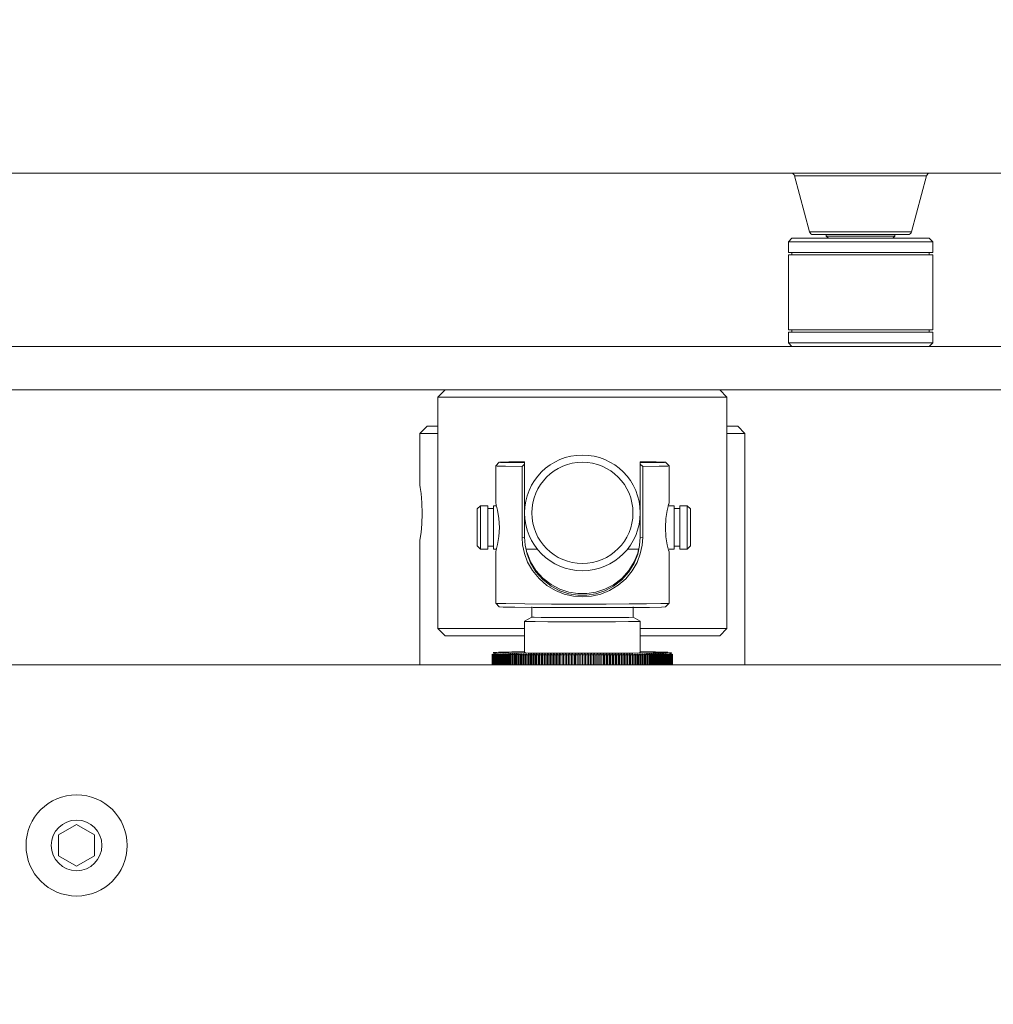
# Model space of a CAD drawing. Header units: millimetres. Extents: x 3925 to 5043, y -86 to 778.
# Tile 95 of 158: x 4664 to 4697, y 231 to 265. Entities that reach past the tile are written whole.
import ezdxf

# ---------------------------------------------------------------- set-up
doc = ezdxf.new("R2010")
doc.units = ezdxf.units.MM
doc.header["$LTSCALE"] = 46.255
doc.header["$PDMODE"] = 3
doc.header["$PDSIZE"] = 1
doc.layers.get('Defpoints').update_dxf_attribs({"linetype": 'CONTINUOUS'})
for name, color, linetype in [('140-154101-01_RIGGDXF_DIMENSION', 7, 'CONTINUOUS'), ('140-154101-0DXF_CONTINUOUS_LINE', 7, 'CONTINUOUS'), ('H30-BOTTOM-CDXF_CONTINUOUS_LINE', 7, 'CONTINUOUS'), ('H30_CEILING_DXF_CONTINUOUS_LINE', 7, 'CONTINUOUS'), ('SPACER-RIGGIDXF_CONTINUOUS_LINE', 7, 'CONTINUOUS')]:
    doc.layers.add(name, color=color, linetype=linetype)
doc.styles.add('SLDTEXTSTYLE0', font='arialbd.ttf', dxfattribs={"height": 5.5})
doc.dimstyles.new('SLDDIMSTYLE2', dxfattribs={"dimtxt": 5.650301, "dimasz": 4.572, "dimexe": 0, "dimexo": 0.0625, "dimgap": 1.412575, "dimtad": 0, "dimtih": 1, "dimtoh": 1, "dimlfac": 3.5, "dimrnd": 1e-09, "dimzin": 4, "dimdsep": 46, "dimtxsty": 'SLDTEXTSTYLE0', "dimsah": 1, "dimcen": 0.09, "dimadec": 0, "dimazin": 1, "dimtol": 1, "dimtp": 0.5, "dimtm": 0.5, "dimtfac": 1, "dimtdec": 1, "dimtofl": 0, "dimtmove": 0, "dimatfit": 3, "dimfxl": 1, "dimfrac": 2, "dimtolj": 1, "dimarcsym": 0})

# ---------------------------------------------------------------- blocks, each defined once
blk = doc.blocks.new('*D69')
at = {"layer": '140-154101-01_RIGGDXF_DIMENSION', "color": 0, "linetype": 'Continuous', "lineweight": -2}
for p, q in [((4758.217, 271.493), (4758.217, 194.516)), ((4731.842, 266.215), (4731.842, 194.516)), ((4731.842, 194.516), (4680.466, 194.516)), ((4754.217, 194.516), (4735.842, 194.516))]:
    blk.add_line(p, q, dxfattribs=at)
at = {"layer": '140-154101-01_RIGGDXF_DIMENSION', "color": 0, "linetype": 'Continuous'}
for points in [[(4735.842, 195.182), (4735.842, 193.849), (4731.842, 194.516)], [(4754.217, 195.182), (4754.217, 193.849), (4758.217, 194.516)]]:
    blk.add_solid(points, dxfattribs=at)
at = {"layer": 'Defpoints', "color": 0, "linetype": 'Continuous'}
for p in [(4758.217, 271.556), (4731.842, 266.277), (4758.217, 194.516)]:
    blk.add_point(p, dxfattribs=at)
at = {"layer": '140-154101-01_RIGGDXF_DIMENSION', "color": 0, "linetype": 'Continuous', "insert": (4704.154, 199.464), "char_height": 5.5, "attachment_point": 5, "style": 'SLDTEXTSTYLE0'}
blk.add_mtext('\\A1;105.50 [4.15]', dxfattribs=at)

msp = doc.modelspace()

# ---------------------------------------------------------------- linework, layer by layer
at = {"layer": '140-154101-0DXF_CONTINUOUS_LINE', "color": 7, "linetype": 'Continuous', "lineweight": 0}
for p, q in [((4655.7174, 253.6807), (4751.9674, 253.6807)), ((4655.7174, 252.1807), (4751.9674, 252.1807)), ((4678.4674, 252.1807), (4678.2174, 251.9307)), ((4687.9674, 252.1807), (4688.2174, 251.9307)), ((4688.2174, 251.9307), (4678.2174, 251.9307)), ((4678.2174, 251.9307), (4678.2174, 243.9307)), ((4688.2174, 251.9307), (4688.2174, 243.9307)), ((4677.8424, 250.9307), (4677.5924, 250.6807)), ((4678.2174, 250.6807), (4677.5924, 250.6807)), ((4677.5924, 248.8865), (4677.5924, 250.6807)), ((4678.2174, 250.9307), (4677.8424, 250.9307)), ((4688.5924, 250.9307), (4688.2174, 250.9307)), ((4688.8424, 250.6807), (4688.2174, 250.6807)), ((4688.8424, 250.6807), (4688.5924, 250.9307)), ((4688.8424, 250.6807), (4688.8424, 242.6807)), ((4680.3426, 249.68), (4680.2176, 249.555)), ((4680.3432, 249.68), (4680.3791, 249.684)), ((4680.3791, 249.684), (4680.6671, 249.6921)), ((4680.6671, 249.6921), (4681.2174, 249.699)), ((4681.2174, 249.6196), (4681.1327, 249.5347)), ((4681.2174, 249.699), (4681.2174, 247.0851)), ((4685.2174, 249.699), (4685.7678, 249.6921)), ((4685.2174, 247.0851), (4685.2174, 249.699)), ((4685.3022, 249.5347), (4685.2174, 249.6196)), ((4686.0917, 249.68), (4686.0558, 249.6755)), ((4686.0923, 249.68), (4686.2173, 249.555)), ((4680.2174, 249.5548), (4680.2176, 249.555)), ((4680.2174, 249.5548), (4680.2174, 248.2766)), ((4681.1327, 249.5347), (4680.5601, 249.5418)), ((4681.1327, 247.0848), (4681.1327, 249.5347)), ((4685.3022, 249.5347), (4685.8748, 249.5418)), ((4685.3022, 247.0848), (4685.3022, 249.5347)), ((4686.2174, 249.5548), (4686.2173, 249.555)), ((4686.2174, 249.5548), (4686.2174, 248.2766)), ((4680.2174, 248.2766), (4680.2355, 248.2112)), ((4680.2379, 248.209), (4680.2175, 248.2767)), ((4686.1969, 248.2023), (4686.2174, 248.2766)), ((4679.5784, 248.0674), (4679.6909, 248.1799)), ((4679.5784, 246.7934), (4679.5784, 248.0667)), ((4679.6909, 248.1799), (4679.9409, 248.1799)), ((4679.6909, 246.6799), (4679.6909, 248.1799)), ((4679.9409, 246.6806), (4679.9409, 248.1786)), ((4679.9409, 248.0799), (4680.1409, 248.0799)), ((4680.1409, 248.1799), (4680.2175, 248.1799)), ((4680.1409, 246.681), (4680.1409, 248.1791)), ((4680.2355, 248.2112), (4680.2822, 248.0217)), ((4680.2822, 248.0217), (4680.3288, 247.7404)), ((4686.1497, 248.0079), (4686.1969, 248.2023)), ((4686.2174, 248.1799), (4686.3909, 248.1799)), ((4686.3909, 246.6806), (4686.3909, 248.1786)), ((4686.3909, 248.0799), (4686.5909, 248.0799)), ((4686.5909, 248.1799), (4686.8409, 248.1799)), ((4686.5909, 246.681), (4686.5909, 248.1791)), ((4686.9534, 248.0674), (4686.8409, 248.1799)), ((4686.8409, 246.6799), (4686.8409, 248.1799)), ((4686.9534, 246.793), (4686.9534, 248.0663)), ((4680.3288, 247.7404), (4680.3479, 247.4212)), ((4680.3479, 247.4212), (4680.3297, 247.1116)), ((4677.5924, 242.6807), (4677.5924, 246.9747)), ((4680.3297, 247.1116), (4680.2851, 246.84)), ((4681.2174, 247.0851), (4681.1327, 247.0848)), ((4681.1327, 247.0848), (4681.1502, 246.8209)), ((4685.2174, 247.0851), (4685.3022, 247.0848)), ((4679.5784, 246.7924), (4679.6909, 246.6799)), ((4679.6909, 246.6799), (4679.9409, 246.6799)), ((4679.9409, 246.7799), (4680.1409, 246.7799)), ((4680.1409, 246.6799), (4680.2175, 246.6799)), ((4680.2174, 246.5831), (4680.2174, 244.805)), ((4680.2379, 246.6509), (4680.2175, 246.583)), ((4680.2851, 246.84), (4680.2379, 246.6509)), ((4681.2631, 246.6799), (4681.6568, 246.6799)), ((4684.778, 246.6799), (4685.1718, 246.6799)), ((4686.1994, 246.6423), (4686.1527, 246.8265)), ((4686.1969, 246.6572), (4686.2174, 246.5831)), ((4686.2174, 246.5831), (4686.1994, 246.6423)), ((4686.2174, 246.6799), (4686.3909, 246.6799)), ((4686.2174, 246.5831), (4686.2174, 244.805)), ((4686.3909, 246.7799), (4686.5909, 246.7799)), ((4686.5909, 246.6799), (4686.8409, 246.6799)), ((4686.9534, 246.7924), (4686.8409, 246.6799)), ((4680.2174, 244.805), (4680.2176, 244.8047)), ((4680.3426, 244.6797), (4680.2176, 244.8047)), ((4680.3426, 244.6797), (4680.479, 244.6718)), ((4680.5728, 244.7918), (4681.2305, 244.7841)), ((4681.4662, 244.68), (4681.4662, 244.3236)), ((4684.9687, 244.3236), (4684.9687, 244.68)), ((4685.9487, 244.6716), (4686.0923, 244.6797)), ((4686.0923, 244.6797), (4686.2173, 244.8047)), ((4686.2173, 244.8047), (4686.2174, 244.805)), ((4681.2174, 244.18), (4681.2177, 244.1803)), ((4681.2174, 244.18), (4681.2174, 243.105)), ((4681.4664, 244.3239), (4681.2177, 244.1803)), ((4681.4662, 244.3236), (4681.5482, 244.3187)), ((4684.821, 244.3171), (4684.9687, 244.3236)), ((4684.9684, 244.3239), (4685.2172, 244.1803)), ((4685.1116, 244.174), (4685.2174, 244.18)), ((4685.2174, 244.18), (4685.2172, 244.1803)), ((4685.2174, 244.18), (4685.2174, 243.105)), ((4681.2174, 243.9307), (4678.2174, 243.9307)), ((4678.4674, 243.6807), (4678.2174, 243.9307)), ((4685.2174, 243.9307), (4688.2174, 243.9307)), ((4687.9674, 243.6807), (4688.2174, 243.9307)), ((4678.4681, 243.6807), (4681.2174, 243.6807)), ((4685.2174, 243.6807), (4687.9668, 243.6807)), ((4680.7738, 243.1226), (4681.2174, 243.1265)), ((4685.2174, 243.1266), (4685.7467, 243.1215)), ((4680.0977, 243.0449), (4680.0977, 242.6807)), ((4680.1148, 243.0439), (4680.1148, 242.6807)), ((4680.1317, 243.1058), (4680.1312, 243.1053)), ((4680.1312, 243.1053), (4680.2582, 243.0969)), ((4680.1602, 243.0652), (4680.1357, 243.0429)), ((4680.1357, 243.0429), (4680.1357, 242.6807)), ((4680.1492, 243.0423), (4680.1492, 242.6807)), ((4680.1846, 243.0642), (4680.1603, 243.0419)), ((4680.1603, 243.0419), (4680.1603, 242.6807)), ((4680.1737, 243.0646), (4680.1847, 243.0642)), ((4680.176, 243.0413), (4680.176, 242.6807)), ((4680.2128, 243.0632), (4680.1887, 243.0409)), ((4680.1887, 243.0409), (4680.1887, 242.6807)), ((4680.2065, 243.0403), (4680.2306, 243.0626)), ((4680.2065, 243.0403), (4680.2065, 242.6807)), ((4680.2446, 243.0622), (4680.2208, 243.0399)), ((4680.2208, 243.0399), (4680.2208, 242.6807)), ((4680.2406, 243.0394), (4680.2644, 243.0617)), ((4680.2406, 243.0394), (4680.2406, 242.6807)), ((4680.28, 243.0613), (4680.2565, 243.0389)), ((4680.2565, 243.0389), (4680.2565, 242.6807)), ((4680.2582, 243.0969), (4680.6743, 243.0888)), ((4680.2784, 243.0384), (4680.3019, 243.0607)), ((4680.2784, 243.0384), (4680.2784, 242.6807)), ((4680.319, 243.0603), (4680.2958, 243.038)), ((4680.2958, 243.038), (4680.2958, 242.6807)), ((4680.3102, 243.1147), (4680.7738, 243.1226)), ((4680.3197, 243.0374), (4680.3197, 242.6807)), ((4680.3198, 243.0374), (4680.343, 243.0598)), ((4680.3616, 243.0594), (4680.3387, 243.037)), ((4680.3387, 243.037), (4680.3387, 242.6807)), ((4680.3646, 243.0365), (4680.3646, 242.6807)), ((4680.3647, 243.0365), (4680.3875, 243.0589)), ((4680.4076, 243.0585), (4680.3851, 243.0361)), ((4680.3851, 243.0361), (4680.3851, 242.6807)), ((4680.3875, 243.0589), (4680.3875, 242.6807)), ((4680.413, 243.0356), (4680.4355, 243.0579)), ((4680.413, 243.0356), (4680.413, 242.6807)), ((4680.457, 243.0576), (4680.4349, 243.0352)), ((4680.4349, 243.0352), (4680.4349, 242.6807)), ((4680.4355, 243.0579), (4680.4571, 243.0576)), ((4680.4355, 243.0579), (4680.4355, 242.6807)), ((4680.4648, 243.0347), (4680.4869, 243.057)), ((4680.4648, 243.0347), (4680.4648, 242.6807)), ((4680.4868, 243.057), (4680.5099, 243.0567)), ((4680.4869, 243.057), (4680.4869, 242.6807)), ((4680.5098, 243.0567), (4680.4882, 243.0343)), ((4680.4882, 243.0343), (4680.4882, 242.6807)), ((4680.5199, 243.0338), (4680.5416, 243.0562)), ((4680.5199, 243.0338), (4680.5199, 242.6807)), ((4680.5415, 243.0562), (4680.566, 243.0558)), ((4680.5416, 243.0562), (4680.5416, 242.6807)), ((4680.5659, 243.0558), (4680.5447, 243.0334)), ((4680.5447, 243.0334), (4680.5447, 242.6807)), ((4680.5783, 243.0329), (4680.5995, 243.0553)), ((4680.5783, 243.0329), (4680.5783, 242.6807)), ((4680.5995, 243.0553), (4680.6253, 243.0549)), ((4680.5995, 243.0553), (4680.5995, 242.6807)), ((4680.6252, 243.0549), (4680.6046, 243.0326)), ((4680.6046, 243.0326), (4680.6046, 242.6807)), ((4680.64, 243.0321), (4680.6607, 243.0545)), ((4680.64, 243.0321), (4680.64, 242.6807)), ((4680.6606, 243.0545), (4680.6878, 243.0541)), ((4680.6607, 243.0545), (4680.6607, 242.6807)), ((4680.6877, 243.0541), (4680.6676, 243.0317)), ((4680.6676, 243.0317), (4680.6676, 242.6807)), ((4680.6743, 243.0888), (4681.3394, 243.0823)), ((4680.7047, 243.0313), (4680.7047, 242.6807)), ((4680.7048, 243.0313), (4680.7249, 243.0537)), ((4680.7249, 243.0537), (4680.7534, 243.0533)), ((4680.7249, 243.0537), (4680.7249, 242.6807)), ((4680.7533, 243.0533), (4680.7337, 243.0309)), ((4680.7337, 243.0309), (4680.7337, 242.6807)), ((4680.7726, 243.0305), (4680.7922, 243.0529)), ((4680.7726, 243.0305), (4680.7726, 242.6807)), ((4680.7922, 243.0529), (4680.822, 243.0525)), ((4680.7922, 243.0529), (4680.7922, 242.6807)), ((4680.8219, 243.0525), (4680.8028, 243.0301)), ((4680.8028, 243.0301), (4680.8028, 242.6807)), ((4680.8434, 243.0297), (4680.8625, 243.0521)), ((4680.8434, 243.0297), (4680.8434, 242.6807)), ((4680.8625, 243.0521), (4680.8935, 243.0518)), ((4680.8625, 243.0521), (4680.8625, 242.6807)), ((4680.8934, 243.0518), (4680.8749, 243.0294)), ((4680.8749, 243.0294), (4680.8749, 242.6807)), ((4680.9171, 243.0289), (4680.9356, 243.0513)), ((4680.9171, 243.0289), (4680.9171, 242.6807)), ((4680.9356, 243.0513), (4680.9678, 243.051)), ((4680.9356, 243.0513), (4680.9356, 242.6807)), ((4680.9677, 243.051), (4680.9498, 243.0286)), ((4680.9498, 243.0286), (4680.9498, 242.6807)), ((4680.9936, 243.0282), (4681.0115, 243.0506)), ((4680.9936, 243.0282), (4680.9936, 242.6807)), ((4681.0115, 243.0506), (4681.0449, 243.0503)), ((4681.0115, 243.0506), (4681.0115, 242.6807)), ((4681.0448, 243.0503), (4681.0275, 243.0279)), ((4681.0275, 243.0279), (4681.0275, 242.6807)), ((4681.0728, 243.0275), (4681.0901, 243.0499)), ((4681.0728, 243.0275), (4681.0728, 242.6807)), ((4681.0901, 243.0499), (4681.1246, 243.0496)), ((4681.0901, 243.0499), (4681.0901, 242.6807)), ((4681.1245, 243.0496), (4681.1078, 243.0272)), ((4681.1078, 243.0272), (4681.1078, 242.6807)), ((4681.1547, 243.0268), (4681.1713, 243.0492)), ((4681.1547, 243.0268), (4681.1547, 242.6807)), ((4681.1713, 243.0492), (4681.2068, 243.0489)), ((4681.1713, 243.0492), (4681.1713, 242.6807)), ((4681.2067, 243.0489), (4681.1908, 243.0265)), ((4681.1908, 243.0265), (4681.1908, 242.6807)), ((4681.2478, 243.1018), (4681.2181, 243.105)), ((4681.239, 243.0261), (4681.255, 243.0486)), ((4681.239, 243.0261), (4681.239, 242.6807)), ((4681.255, 243.0486), (4681.2916, 243.0483)), ((4681.255, 243.0486), (4681.255, 242.6807)), ((4681.2915, 243.0483), (4681.2762, 243.0259)), ((4681.2762, 243.0259), (4681.2762, 242.6807)), ((4681.3258, 243.0255), (4681.3411, 243.0479)), ((4681.3258, 243.0255), (4681.3258, 242.6807)), ((4681.3394, 243.0823), (4682.1883, 243.078)), ((4681.341, 243.0479), (4681.3786, 243.0477)), ((4681.3411, 243.0479), (4681.3411, 242.6807)), ((4681.3785, 243.0477), (4681.3639, 243.0253)), ((4681.3639, 243.0253), (4681.3639, 242.6807)), ((4681.4148, 243.0249), (4681.4294, 243.0473)), ((4681.4149, 243.0249), (4681.4149, 242.6807)), ((4681.4294, 243.0473), (4681.4679, 243.0471)), ((4681.4294, 243.0473), (4681.4294, 242.6807)), ((4681.4678, 243.0471), (4681.454, 243.0247)), ((4681.454, 243.0247), (4681.454, 242.6807)), ((4681.5061, 243.0243), (4681.5199, 243.0468)), ((4681.5061, 243.0243), (4681.5061, 242.6807)), ((4681.5199, 243.0468), (4681.5594, 243.0465)), ((4681.5199, 243.0468), (4681.5199, 242.6807)), ((4681.5592, 243.0465), (4681.5461, 243.0241)), ((4681.5461, 243.0241), (4681.5461, 242.6807)), ((4681.5994, 243.0238), (4681.6126, 243.0462)), ((4681.5995, 243.0238), (4681.5995, 242.6807)), ((4681.6125, 243.0462), (4681.6528, 243.046)), ((4681.6126, 243.0462), (4681.6126, 242.6807)), ((4681.6527, 243.046), (4681.6403, 243.0236)), ((4681.6403, 243.0236), (4681.6403, 242.6807)), ((4681.6948, 243.0233), (4681.7071, 243.0457)), ((4681.6948, 243.0233), (4681.6948, 242.6807)), ((4681.7071, 243.0457), (4681.7482, 243.0455)), ((4681.7071, 243.0457), (4681.7071, 242.6807)), ((4681.7481, 243.0455), (4681.7365, 243.0231)), ((4681.7365, 243.0231), (4681.7365, 242.6807)), ((4681.7919, 243.0228), (4681.8035, 243.0453)), ((4681.7919, 243.0228), (4681.7919, 242.6807)), ((4681.8035, 243.0453), (4681.8453, 243.0451)), ((4681.8035, 243.0453), (4681.8035, 242.6807)), ((4681.8452, 243.0451), (4681.8344, 243.0226)), ((4681.8344, 243.0226), (4681.8344, 242.6807)), ((4681.8908, 243.0224), (4681.9016, 243.0448)), ((4681.8908, 243.0224), (4681.8908, 242.6807)), ((4681.9016, 243.0448), (4681.9441, 243.0446)), ((4681.9016, 243.0448), (4681.9016, 242.6807)), ((4681.944, 243.0446), (4681.934, 243.0222)), ((4681.934, 243.0222), (4681.934, 242.6807)), ((4681.9913, 243.022), (4682.0014, 243.0444)), ((4681.9914, 243.022), (4681.9914, 242.6807)), ((4682.0013, 243.0444), (4682.0445, 243.0442)), ((4682.0014, 243.0444), (4682.0014, 242.6807)), ((4682.0444, 243.0442), (4682.0352, 243.0218)), ((4682.0352, 243.0218), (4682.0352, 242.6807)), ((4682.0934, 243.0216), (4682.1026, 243.044)), ((4682.0934, 243.0216), (4682.0934, 242.6807)), ((4682.1025, 243.044), (4682.1463, 243.0439)), ((4682.1026, 243.044), (4682.1026, 242.6807)), ((4682.1462, 243.0439), (4682.1378, 243.0214)), ((4682.1378, 243.0214), (4682.1378, 242.6807)), ((4682.1883, 243.078), (4683.138, 243.0763)), ((4682.1967, 243.0212), (4682.2051, 243.0437)), ((4682.1968, 243.0212), (4682.1968, 242.6807)), ((4682.2051, 243.0437), (4682.2494, 243.0435)), ((4682.2051, 243.0437), (4682.2051, 242.6807)), ((4682.2493, 243.0435), (4682.2418, 243.0211)), ((4682.2418, 243.0211), (4682.2418, 242.6807)), ((4682.3014, 243.0209), (4682.3089, 243.0434)), ((4682.3014, 243.0209), (4682.3014, 242.6807)), ((4682.3089, 243.0434), (4682.3537, 243.0432)), ((4682.3089, 243.0434), (4682.3089, 242.6807)), ((4682.3536, 243.0432), (4682.3469, 243.0208)), ((4682.3469, 243.0208), (4682.3469, 242.6807)), ((4682.4071, 243.0206), (4682.4138, 243.0431)), ((4682.4071, 243.0206), (4682.4071, 242.6807)), ((4682.4138, 243.0431), (4682.459, 243.043)), ((4682.4138, 243.0431), (4682.4138, 242.6807)), ((4682.4589, 243.043), (4682.4531, 243.0205)), ((4682.4531, 243.0205), (4682.4531, 242.6807)), ((4682.5139, 243.0204), (4682.5197, 243.0429)), ((4682.5139, 243.0204), (4682.5139, 242.6807)), ((4682.5197, 243.0429), (4682.5653, 243.0428)), ((4682.5197, 243.0429), (4682.5197, 242.6807)), ((4682.5652, 243.0428), (4682.5602, 243.0203)), ((4682.5602, 243.0203), (4682.5602, 242.6807)), ((4682.6214, 243.0202), (4682.6264, 243.0426)), ((4682.6215, 243.0202), (4682.6215, 242.6807)), ((4682.6264, 243.0426), (4682.6724, 243.0426)), ((4682.6264, 243.0426), (4682.6264, 242.6807)), ((4682.6722, 243.0426), (4682.6681, 243.0201)), ((4682.6681, 243.0201), (4682.6681, 242.6807)), ((4682.7298, 243.02), (4682.7339, 243.0425)), ((4682.7298, 243.02), (4682.7298, 242.6807)), ((4682.7338, 243.0425), (4682.7801, 243.0424)), ((4682.7339, 243.0425), (4682.7339, 242.6807)), ((4682.78, 243.0424), (4682.7767, 243.0199)), ((4682.7767, 243.0199), (4682.7767, 242.6807)), ((4682.8387, 243.0199), (4682.8419, 243.0423)), ((4682.8387, 243.0199), (4682.8387, 242.6807)), ((4682.8419, 243.0423), (4682.8883, 243.0423)), ((4682.8419, 243.0423), (4682.8419, 242.6807)), ((4682.8882, 243.0423), (4682.8858, 243.0198)), ((4682.8858, 243.0198), (4682.8858, 242.6807)), ((4682.948, 243.0198), (4682.9504, 243.0422)), ((4682.9481, 243.0198), (4682.9481, 242.6807)), ((4682.9504, 243.0422), (4682.997, 243.0422)), ((4682.9504, 243.0422), (4682.9504, 242.6807)), ((4682.9969, 243.0422), (4682.9953, 243.0197)), ((4682.9953, 243.0197), (4682.9953, 242.6807)), ((4683.0577, 243.0197), (4683.0593, 243.0422)), ((4683.0578, 243.0197), (4683.0578, 242.6807)), ((4683.0592, 243.0422), (4683.1059, 243.0421)), ((4683.0593, 243.0422), (4683.0593, 242.6807)), ((4683.1058, 243.0421), (4683.1051, 243.0197)), ((4683.1051, 243.0197), (4683.1051, 242.6807)), ((4683.138, 243.0763), (4684.0955, 243.0775)), ((4683.1676, 243.0196), (4683.1683, 243.0421)), ((4683.1677, 243.0196), (4683.1677, 242.6807)), ((4683.1682, 243.0421), (4683.215, 243.0421)), ((4683.1683, 243.0421), (4683.1683, 242.6807)), ((4683.2149, 243.0421), (4683.2151, 243.0196)), ((4683.2149, 243.0421), (4683.2149, 242.6807)), ((4683.2151, 243.0196), (4683.2151, 242.6807)), ((4683.2773, 243.0421), (4683.324, 243.0421)), ((4683.2776, 243.0196), (4683.2773, 243.0421)), ((4683.2776, 243.0196), (4683.2776, 242.6807)), ((4683.3239, 243.0421), (4683.325, 243.0197)), ((4683.3239, 243.0421), (4683.3239, 242.6807)), ((4683.325, 243.0197), (4683.325, 242.6807)), ((4683.3863, 243.0422), (4683.433, 243.0422)), ((4683.3875, 243.0197), (4683.3864, 243.0422)), ((4683.3875, 243.0197), (4683.3875, 242.6807)), ((4683.4328, 243.0422), (4683.4348, 243.0197)), ((4683.4328, 243.0422), (4683.4328, 242.6807)), ((4683.4348, 243.0197), (4683.4348, 242.6807)), ((4683.4951, 243.0422), (4683.5416, 243.0423)), ((4683.4971, 243.0198), (4683.4952, 243.0422)), ((4683.4972, 243.0198), (4683.4972, 242.6807)), ((4683.5415, 243.0423), (4683.5415, 242.6807)), ((4683.5415, 243.0423), (4683.5444, 243.0198)), ((4683.5444, 243.0198), (4683.5444, 242.6807)), ((4683.6036, 243.0423), (4683.6499, 243.0424)), ((4683.6065, 243.0199), (4683.6036, 243.0423)), ((4683.6065, 243.0199), (4683.6065, 242.6807)), ((4683.6498, 243.0424), (4683.6535, 243.0199)), ((4683.6498, 243.0424), (4683.6498, 242.6807)), ((4683.6535, 243.0199), (4683.6535, 242.6807)), ((4683.7116, 243.0425), (4683.7577, 243.0426)), ((4683.7153, 243.02), (4683.7116, 243.0425)), ((4683.7154, 243.02), (4683.7154, 242.6807)), ((4683.7575, 243.0426), (4683.7621, 243.0201)), ((4683.7575, 243.0426), (4683.7575, 242.6807)), ((4683.7621, 243.0201), (4683.7621, 242.6807)), ((4683.8189, 243.0427), (4683.8648, 243.0427)), ((4683.8236, 243.0202), (4683.819, 243.0427)), ((4683.8236, 243.0202), (4683.8236, 242.6807)), ((4683.8646, 243.0427), (4683.8701, 243.0203)), ((4683.8646, 243.0427), (4683.8646, 242.6807)), ((4683.8701, 243.0203), (4683.8701, 242.6807)), ((4683.9256, 243.0429), (4683.9711, 243.043)), ((4683.9311, 243.0204), (4683.9256, 243.0429)), ((4683.9311, 243.0204), (4683.9311, 242.6807)), ((4683.9709, 243.043), (4683.9772, 243.0205)), ((4683.9709, 243.043), (4683.9709, 242.6807)), ((4683.9772, 243.0205), (4683.9772, 242.6807)), ((4684.0314, 243.0431), (4684.0764, 243.0432)), ((4684.0377, 243.0207), (4684.0314, 243.0431)), ((4684.0378, 243.0207), (4684.0378, 242.6807)), ((4684.0763, 243.0432), (4684.0835, 243.0208)), ((4684.0763, 243.0432), (4684.0763, 242.6807)), ((4684.0835, 243.0208), (4684.0835, 242.6807)), ((4684.0955, 243.0775), (4684.9669, 243.0814)), ((4684.1362, 243.0434), (4684.1808, 243.0435)), ((4684.1434, 243.0209), (4684.1362, 243.0434)), ((4684.1434, 243.0209), (4684.1434, 242.6807)), ((4684.1807, 243.0435), (4684.1886, 243.0211)), ((4684.1807, 243.0435), (4684.1807, 242.6807)), ((4684.1886, 243.0211), (4684.1886, 242.6807)), ((4684.2399, 243.0437), (4684.2839, 243.0439)), ((4684.2479, 243.0213), (4684.2399, 243.0437)), ((4684.248, 243.0213), (4684.248, 242.6807)), ((4684.2838, 243.0439), (4684.2926, 243.0214)), ((4684.2838, 243.0439), (4684.2838, 242.6807)), ((4684.2926, 243.0214), (4684.2926, 242.6807)), ((4684.3423, 243.0441), (4684.3858, 243.0442)), ((4684.3512, 243.0216), (4684.3424, 243.0441)), ((4684.3512, 243.0216), (4684.3512, 242.6807)), ((4684.3857, 243.0442), (4684.3953, 243.0218)), ((4684.3857, 243.0442), (4684.3857, 242.6807)), ((4684.3953, 243.0218), (4684.3953, 242.6807)), ((4684.4434, 243.0444), (4684.4862, 243.0446)), ((4684.453, 243.022), (4684.4434, 243.0444)), ((4684.4531, 243.022), (4684.4531, 242.6807)), ((4684.4861, 243.0446), (4684.4966, 243.0222)), ((4684.4861, 243.0446), (4684.4861, 242.6807)), ((4684.4966, 243.0222), (4684.4966, 242.6807)), ((4684.543, 243.0449), (4684.5851, 243.045)), ((4684.5534, 243.0224), (4684.543, 243.0449)), ((4684.5535, 243.0224), (4684.5535, 242.6807)), ((4684.585, 243.045), (4684.5962, 243.0226)), ((4684.585, 243.045), (4684.585, 242.6807)), ((4684.5962, 243.0226), (4684.5962, 242.6807)), ((4684.6409, 243.0453), (4684.6824, 243.0455)), ((4684.6522, 243.0229), (4684.6409, 243.0453)), ((4684.6522, 243.0229), (4684.6522, 242.6807)), ((4684.6823, 243.0455), (4684.6942, 243.0231)), ((4684.6823, 243.0455), (4684.6823, 242.6807)), ((4684.6942, 243.0231), (4684.6942, 242.6807)), ((4684.7371, 243.0458), (4684.7778, 243.046)), ((4684.7492, 243.0233), (4684.7372, 243.0458)), ((4684.7492, 243.0233), (4684.7492, 242.6807)), ((4684.7777, 243.046), (4684.7905, 243.0236)), ((4684.7777, 243.046), (4684.7777, 242.6807)), ((4684.7905, 243.0236), (4684.7905, 242.6807)), ((4684.8315, 243.0463), (4684.8713, 243.0465)), ((4684.8443, 243.0239), (4684.8315, 243.0463)), ((4684.8443, 243.0239), (4684.8443, 242.6807)), ((4684.8712, 243.0465), (4684.8847, 243.0241)), ((4684.8712, 243.0465), (4684.8712, 242.6807)), ((4684.8847, 243.0241), (4684.8847, 242.6807)), ((4684.9239, 243.0468), (4684.9629, 243.0471)), ((4684.9374, 243.0244), (4684.9239, 243.0468)), ((4684.9375, 243.0244), (4684.9375, 242.6807)), ((4684.9628, 243.0471), (4684.977, 243.0246)), ((4684.9628, 243.0471), (4684.9628, 242.6807)), ((4684.9669, 243.0814), (4685.6672, 243.0876)), ((4684.977, 243.0246), (4684.977, 242.6807)), ((4685.0142, 243.0474), (4685.0523, 243.0477)), ((4685.0285, 243.025), (4685.0143, 243.0474)), ((4685.0286, 243.025), (4685.0286, 242.6807)), ((4685.0522, 243.0477), (4685.0671, 243.0252)), ((4685.0522, 243.0477), (4685.0522, 242.6807)), ((4685.0671, 243.0252), (4685.0671, 242.6807)), ((4685.1024, 243.048), (4685.1394, 243.0483)), ((4685.1173, 243.0256), (4685.1024, 243.048)), ((4685.1174, 243.0256), (4685.1174, 242.6807)), ((4685.1393, 243.0483), (4685.155, 243.0258)), ((4685.1393, 243.0483), (4685.1393, 242.6807)), ((4685.155, 243.0258), (4685.155, 242.6807)), ((4685.2167, 243.105), (4685.1871, 243.1018)), ((4685.1882, 243.0486), (4685.2243, 243.0489)), ((4685.2039, 243.0262), (4685.1882, 243.0486)), ((4685.2039, 243.0262), (4685.2039, 242.6807)), ((4685.2242, 243.0489), (4685.2405, 243.0265)), ((4685.2242, 243.0489), (4685.2242, 242.6807)), ((4685.2405, 243.0265), (4685.2405, 242.6807)), ((4685.2716, 243.0493), (4685.3066, 243.0496)), ((4685.288, 243.0269), (4685.2717, 243.0493)), ((4685.2881, 243.0269), (4685.2881, 242.6807)), ((4685.3065, 243.0496), (4685.3235, 243.0272)), ((4685.3065, 243.0496), (4685.3065, 242.6807)), ((4685.3235, 243.0272), (4685.3235, 242.6807)), ((4685.3526, 243.05), (4685.3865, 243.0503)), ((4685.3696, 243.0275), (4685.3526, 243.05)), ((4685.3696, 243.0275), (4685.3696, 242.6807)), ((4685.3864, 243.0503), (4685.404, 243.0279)), ((4685.3864, 243.0503), (4685.3864, 242.6807)), ((4685.404, 243.0279), (4685.404, 242.6807)), ((4685.4309, 243.0507), (4685.4637, 243.051)), ((4685.4486, 243.0283), (4685.4309, 243.0507)), ((4685.4486, 243.0283), (4685.4486, 242.6807)), ((4685.4636, 243.051), (4685.4818, 243.0286)), ((4685.4636, 243.051), (4685.4636, 242.6807)), ((4685.4818, 243.0286), (4685.4818, 242.6807)), ((4685.5066, 243.0514), (4685.5381, 243.0517)), ((4685.5248, 243.029), (4685.5066, 243.0514)), ((4685.5249, 243.029), (4685.5249, 242.6807)), ((4685.538, 243.0517), (4685.5569, 243.0293)), ((4685.538, 243.0517), (4685.538, 242.6807)), ((4685.5569, 243.0293), (4685.5569, 242.6807)), ((4685.5794, 243.0522), (4685.6097, 243.0525)), ((4685.5982, 243.0298), (4685.5794, 243.0522)), ((4685.5983, 243.0298), (4685.5983, 242.6807)), ((4685.6097, 243.0525), (4685.6291, 243.0301)), ((4685.6097, 243.0525), (4685.6097, 242.6807)), ((4685.6291, 243.0301), (4685.6291, 242.6807)), ((4685.6494, 243.0529), (4685.6785, 243.0533)), ((4685.6688, 243.0305), (4685.6494, 243.0529)), ((4685.6672, 243.0876), (4686.1276, 243.0955)), ((4685.6688, 243.0305), (4685.6688, 242.6807)), ((4685.6784, 243.0533), (4685.6983, 243.0309)), ((4685.6784, 243.0533), (4685.6784, 242.6807)), ((4685.6983, 243.0309), (4685.6983, 242.6807)), ((4685.7164, 243.0537), (4685.7442, 243.0541)), ((4685.7363, 243.0313), (4685.7164, 243.0537)), ((4685.7364, 243.0313), (4685.7364, 242.6807)), ((4685.7441, 243.0541), (4685.7645, 243.0317)), ((4685.7441, 243.0541), (4685.7441, 242.6807)), ((4685.7467, 243.1215), (4686.1729, 243.1133)), ((4685.7645, 243.0317), (4685.7645, 242.6807)), ((4685.7803, 243.0546), (4685.8068, 243.0549)), ((4685.8008, 243.0322), (4685.7804, 243.0546)), ((4685.8009, 243.0322), (4685.8009, 242.6807)), ((4685.8067, 243.0549), (4685.8277, 243.0325)), ((4685.8067, 243.0549), (4685.8067, 242.6807)), ((4685.8277, 243.0325), (4685.8277, 242.6807)), ((4685.8412, 243.0554), (4685.8663, 243.0558)), ((4685.8622, 243.033), (4685.8412, 243.0554)), ((4685.8622, 243.033), (4685.8622, 242.6807)), ((4685.8662, 243.0558), (4685.8876, 243.0334)), ((4685.8662, 243.0558), (4685.8662, 242.6807)), ((4685.8876, 243.0334), (4685.8876, 242.6807)), ((4685.8988, 243.0563), (4685.9225, 243.0566)), ((4685.9203, 243.0339), (4685.8988, 243.0563)), ((4685.9203, 243.0339), (4685.9203, 242.6807)), ((4685.9225, 243.0566), (4685.9443, 243.0343)), ((4685.9225, 243.0566), (4685.9225, 242.6807)), ((4685.9443, 243.0343), (4685.9443, 242.6807)), ((4685.9532, 243.0571), (4685.9755, 243.0575)), ((4685.9751, 243.0348), (4685.9532, 243.0571)), ((4685.9751, 243.0348), (4685.9751, 242.6807)), ((4685.9754, 243.0575), (4685.9977, 243.0352)), ((4685.9754, 243.0575), (4685.9754, 242.6807)), ((4685.9977, 243.0352), (4685.9977, 242.6807)), ((4686.0042, 243.058), (4686.0251, 243.0584)), ((4686.0266, 243.0357), (4686.0043, 243.058)), ((4686.025, 243.0584), (4686.0477, 243.0361)), ((4686.025, 243.0584), (4686.025, 242.6807)), ((4686.0266, 243.0357), (4686.0266, 242.6807)), ((4686.0477, 243.0361), (4686.0477, 242.6807)), ((4686.0746, 243.0366), (4686.0519, 243.0589)), ((4686.0712, 243.0593), (4686.0943, 243.037)), ((4686.0746, 243.0366), (4686.0746, 242.6807)), ((4686.0943, 243.037), (4686.0943, 242.6807)), ((4686.1191, 243.0375), (4686.0961, 243.0599)), ((4686.1139, 243.0603), (4686.1373, 243.0379)), ((4686.1192, 243.0375), (4686.1192, 242.6807)), ((4686.1276, 243.0955), (4686.3032, 243.1043)), ((4686.1602, 243.0385), (4686.1368, 243.0608)), ((4686.1373, 243.0379), (4686.1373, 242.6807)), ((4686.1531, 243.0612), (4686.1768, 243.0389)), ((4686.1602, 243.0385), (4686.1602, 242.6807)), ((4686.1976, 243.0394), (4686.1739, 243.0618)), ((4686.1768, 243.0389), (4686.1768, 242.6807)), ((4686.1977, 243.0394), (4686.1977, 242.6807)), ((4686.2314, 243.0404), (4686.2075, 243.0627)), ((4686.2126, 243.0399), (4686.2126, 242.6807)), ((4686.2315, 243.0404), (4686.2315, 242.6807)), ((4686.2615, 243.0414), (4686.2373, 243.0637)), ((4686.2449, 243.0408), (4686.2449, 242.6807)), ((4686.2616, 243.0414), (4686.2616, 242.6807)), ((4686.2635, 243.0647), (4686.2736, 243.0651)), ((4686.288, 243.0424), (4686.2635, 243.0647)), ((4686.2734, 243.0418), (4686.2734, 242.6807)), ((4686.3107, 243.0434), (4686.286, 243.0657)), ((4686.288, 243.0424), (4686.288, 242.6807)), ((4686.2972, 243.1057), (4686.3033, 243.1053)), ((4686.3033, 243.1053), (4686.3032, 243.1043)), ((4686.3107, 243.0434), (4686.3107, 242.6807)), ((4686.3296, 243.0444), (4686.3296, 242.6807)), ((4655.7174, 242.6807), (4758.2174, 242.6807)), ((4665.7174, 237.1523), (4665.0924, 236.7915)), ((4666.3424, 236.7915), (4665.7174, 237.1523)), ((4665.0924, 236.0698), (4665.0924, 236.7915)), ((4666.3424, 236.7915), (4666.3424, 236.0698)), ((4665.0924, 236.0698), (4665.7174, 235.709)), ((4665.7174, 235.709), (4666.3424, 236.0698))]:
    msp.add_line(p, q, dxfattribs=at)
for points in [[(4681.2174, 249.6605), (4680.667, 249.6674), (4680.3791, 249.6755), (4680.3432, 249.68)], [(4686.0558, 249.6755), (4685.7678, 249.6674), (4685.2174, 249.6605)], [(4685.7678, 249.6921), (4686.0558, 249.684), (4686.0917, 249.68)], [(4680.5601, 249.5418), (4680.2624, 249.5499), (4680.2174, 249.5548)], [(4685.8748, 249.5418), (4686.1725, 249.5499), (4686.2174, 249.5548)], [(4677.6664, 248.2797), (4677.6364, 248.5957), (4677.6051, 248.8116), (4677.5924, 248.8865)], [(4677.6645, 247.554), (4677.678, 247.9133), (4677.6664, 248.2797)], [(4686.2174, 248.2767), (4686.1994, 248.2176), (4686.1898, 248.1799)], [(4686.087, 247.4222), (4686.1051, 247.7329), (4686.1497, 248.0079)], [(4677.5924, 246.9747), (4677.6052, 247.0506), (4677.6349, 247.2538), (4677.6645, 247.554)], [(4686.1527, 246.8265), (4686.106, 247.1043), (4686.087, 247.4222)], [(4685.2174, 247.0851), (4685.1974, 246.8026), (4685.1301, 246.4997), (4685.0074, 246.1912), (4684.8233, 245.89), (4684.5792, 245.616), (4684.2968, 245.3958), (4683.994, 245.2354), (4683.6837, 245.133), (4683.3695, 245.0833), (4683.0566, 245.084), (4682.7433, 245.1349), (4682.4339, 245.2384), (4682.1316, 245.3999), (4681.8484, 245.6228), (4681.6067, 245.8966), (4681.4243, 246.1976), (4681.3023, 246.5081), (4681.2362, 246.8113), (4681.2174, 247.0851)], [(4685.3022, 247.0848), (4685.2831, 246.8085), (4685.22, 246.5134), (4685.1064, 246.2145), (4684.9383, 245.9239), (4684.7157, 245.6552), (4684.4507, 245.4267), (4684.1591, 245.2495), (4683.8515, 245.1247), (4683.5343, 245.0509), (4683.2174, 245.027)], [(4680.2174, 246.5831), (4680.2354, 246.6482), (4680.2432, 246.6799)], [(4681.1502, 246.8209), (4681.2106, 246.5302), (4681.3222, 246.2291), (4681.4912, 245.9324), (4681.7182, 245.6563), (4681.9884, 245.4235), (4682.2826, 245.246), (4682.5897, 245.1228), (4682.9041, 245.0505), (4683.2174, 245.027)], [(4681.3022, 246.5494), (4681.4238, 246.2415), (4681.6072, 245.9414), (4681.8505, 245.6691), (4682.1321, 245.4504), (4682.4346, 245.2909), (4682.7447, 245.1887), (4683.0586, 245.1387), (4683.3714, 245.1383), (4683.6848, 245.1874), (4683.9943, 245.2884), (4684.2971, 245.4468), (4684.5812, 245.6662), (4684.8236, 245.9359), (4685.0066, 246.2326), (4685.1298, 246.5399), (4685.161, 246.6799)], [(4680.2176, 244.8047), (4680.2556, 244.8005), (4680.5728, 244.7918)], [(4680.479, 244.6718), (4680.8798, 244.6644), (4681.5094, 244.6585)], [(4681.2305, 244.7841), (4682.1426, 244.7789), (4683.2174, 244.7771)], [(4681.5094, 244.6585), (4682.3174, 244.6546), (4683.2174, 244.6532)], [(4683.2174, 244.7771), (4684.0385, 244.7781), (4684.8371, 244.7815)], [(4683.2174, 244.6532), (4684.1136, 244.6546), (4684.9149, 244.6584)], [(4684.8371, 244.7815), (4685.4377, 244.7862), (4685.9277, 244.793)], [(4684.9149, 244.6584), (4685.5427, 244.6642), (4685.9487, 244.6716)], [(4685.9277, 244.793), (4686.1838, 244.8008), (4686.2173, 244.8047)], [(4681.2174, 244.18), (4681.3065, 244.1745), (4681.5777, 244.1693)], [(4681.5482, 244.3187), (4681.7945, 244.3141), (4682.1617, 244.3106), (4682.674, 244.3081), (4683.2484, 244.3073), (4683.8522, 244.3084), (4684.4348, 244.3119), (4684.821, 244.3171)], [(4681.5777, 244.1693), (4682.0162, 244.1651), (4682.585, 244.1623), (4683.2174, 244.1614)], [(4683.2174, 244.1614), (4683.8239, 244.1623), (4684.367, 244.1648), (4684.8139, 244.1688), (4685.1116, 244.174)], [(4680.1147, 243.0439), (4680.1185, 243.0438), (4680.1223, 243.0436), (4680.1262, 243.0433)], [(4680.1356, 243.0429), (4680.1401, 243.0428), (4680.1447, 243.0426), (4680.1492, 243.0423)], [(4680.1603, 243.0419), (4680.1655, 243.0418), (4680.1707, 243.0416), (4680.176, 243.0413)], [(4680.1887, 243.0409), (4680.1946, 243.0408), (4680.2005, 243.0406), (4680.2065, 243.0403)], [(4680.2207, 243.0399), (4680.2274, 243.0398), (4680.234, 243.0396), (4680.2406, 243.0394)], [(4680.2564, 243.0389), (4680.2638, 243.0388), (4680.2711, 243.0387), (4680.2784, 243.0384)], [(4680.2958, 243.038), (4680.3038, 243.0379), (4680.3117, 243.0377), (4680.3197, 243.0374)], [(4680.3387, 243.037), (4680.3473, 243.037), (4680.356, 243.0368), (4680.3646, 243.0365)], [(4680.385, 243.0361), (4680.3944, 243.036), (4680.4037, 243.0359), (4680.413, 243.0356)], [(4680.4349, 243.0352), (4680.4449, 243.0351), (4680.4548, 243.035), (4680.4648, 243.0347)], [(4680.4881, 243.0343), (4680.4987, 243.0342), (4680.5093, 243.0341), (4680.5199, 243.0338)], [(4680.5447, 243.0334), (4680.5559, 243.0334), (4680.5671, 243.0332), (4680.5783, 243.0329)], [(4680.6045, 243.0326), (4680.6163, 243.0325), (4680.6281, 243.0323), (4680.64, 243.0321)], [(4680.6675, 243.0317), (4680.6799, 243.0317), (4680.6923, 243.0315), (4680.7047, 243.0313)], [(4680.7336, 243.0309), (4680.7466, 243.0309), (4680.7596, 243.0307), (4680.7726, 243.0305)], [(4680.8027, 243.0301), (4680.8163, 243.0301), (4680.8298, 243.0299), (4680.8434, 243.0297)], [(4680.8748, 243.0294), (4680.8889, 243.0293), (4680.903, 243.0292), (4680.9171, 243.0289)], [(4680.9497, 243.0286), (4680.9644, 243.0286), (4680.979, 243.0284), (4680.9936, 243.0282)], [(4681.0274, 243.0279), (4681.0426, 243.0278), (4681.0577, 243.0277), (4681.0728, 243.0275)], [(4681.1078, 243.0272), (4681.1234, 243.0271), (4681.139, 243.027), (4681.1547, 243.0268)], [(4681.1907, 243.0265), (4681.2068, 243.0265), (4681.2229, 243.0264), (4681.239, 243.0261)], [(4681.2761, 243.0259), (4681.2927, 243.0258), (4681.3092, 243.0257), (4681.3258, 243.0255)], [(4681.3639, 243.0253), (4681.3809, 243.0252), (4681.3979, 243.0251), (4681.4149, 243.0249)], [(4681.4539, 243.0247), (4681.4713, 243.0246), (4681.4887, 243.0245), (4681.5061, 243.0243)], [(4681.5461, 243.0241), (4681.5639, 243.0241), (4681.5817, 243.024), (4681.5995, 243.0238)], [(4681.6403, 243.0236), (4681.6585, 243.0236), (4681.6766, 243.0235), (4681.6948, 243.0233)], [(4681.7364, 243.0231), (4681.7549, 243.0231), (4681.7734, 243.023), (4681.7919, 243.0228)], [(4681.8343, 243.0226), (4681.8532, 243.0226), (4681.872, 243.0225), (4681.8908, 243.0224)], [(4681.934, 243.0222), (4681.9531, 243.0222), (4681.9722, 243.0221), (4681.9914, 243.022)], [(4682.0351, 243.0218), (4682.0546, 243.0218), (4682.074, 243.0217), (4682.0934, 243.0216)], [(4682.1378, 243.0214), (4682.1574, 243.0214), (4682.1771, 243.0214), (4682.1968, 243.0212)], [(4682.2417, 243.0211), (4682.2616, 243.0211), (4682.2815, 243.0211), (4682.3014, 243.0209)], [(4682.3468, 243.0208), (4682.367, 243.0208), (4682.387, 243.0208), (4682.4071, 243.0206)], [(4682.453, 243.0205), (4682.4733, 243.0206), (4682.4936, 243.0205), (4682.5139, 243.0204)], [(4682.5601, 243.0203), (4682.5806, 243.0203), (4682.601, 243.0203), (4682.6215, 243.0202)], [(4682.6681, 243.0201), (4682.6886, 243.0201), (4682.7092, 243.0201), (4682.7298, 243.02)], [(4682.7766, 243.0199), (4682.7973, 243.02), (4682.818, 243.02), (4682.8387, 243.0199)], [(4682.8858, 243.0198), (4682.9066, 243.0199), (4682.9273, 243.0199), (4682.9481, 243.0198)], [(4682.9953, 243.0197), (4683.0161, 243.0198), (4683.0369, 243.0198), (4683.0578, 243.0197)], [(4683.1051, 243.0197), (4683.126, 243.0197), (4683.1468, 243.0197), (4683.1677, 243.0196)], [(4683.215, 243.0196), (4683.2359, 243.0197), (4683.2567, 243.0197), (4683.2776, 243.0196)], [(4683.325, 243.0197), (4683.3458, 243.0198), (4683.3667, 243.0198), (4683.3875, 243.0197)], [(4683.4348, 243.0197), (4683.4556, 243.0198), (4683.4764, 243.0198), (4683.4972, 243.0198)], [(4683.5443, 243.0198), (4683.5651, 243.0199), (4683.5858, 243.0199), (4683.6065, 243.0199)], [(4683.6535, 243.0199), (4683.6741, 243.02), (4683.6947, 243.0201), (4683.7154, 243.02)], [(4683.7621, 243.0201), (4683.7826, 243.0202), (4683.8031, 243.0202), (4683.8236, 243.0202)], [(4683.87, 243.0203), (4683.8904, 243.0204), (4683.9108, 243.0205), (4683.9311, 243.0204)], [(4683.9772, 243.0205), (4683.9974, 243.0206), (4684.0176, 243.0207), (4684.0378, 243.0207)], [(4684.0834, 243.0208), (4684.1034, 243.0209), (4684.1234, 243.021), (4684.1434, 243.0209)], [(4684.1886, 243.0211), (4684.2084, 243.0212), (4684.2282, 243.0213), (4684.248, 243.0213)], [(4684.2926, 243.0214), (4684.3122, 243.0216), (4684.3317, 243.0216), (4684.3512, 243.0216)], [(4684.3953, 243.0218), (4684.4146, 243.0219), (4684.4338, 243.022), (4684.4531, 243.022)], [(4684.4965, 243.0222), (4684.5155, 243.0223), (4684.5345, 243.0224), (4684.5535, 243.0224)], [(4684.5962, 243.0226), (4684.6149, 243.0228), (4684.6335, 243.0229), (4684.6522, 243.0229)], [(4684.6942, 243.0231), (4684.7126, 243.0232), (4684.7309, 243.0233), (4684.7492, 243.0233)], [(4684.7904, 243.0236), (4684.8084, 243.0237), (4684.8264, 243.0238), (4684.8443, 243.0239)], [(4684.8847, 243.0241), (4684.9023, 243.0243), (4684.9199, 243.0244), (4684.9375, 243.0244)], [(4684.977, 243.0246), (4684.9942, 243.0248), (4685.0114, 243.0249), (4685.0286, 243.025)], [(4685.0671, 243.0252), (4685.0839, 243.0254), (4685.1006, 243.0255), (4685.1174, 243.0256)], [(4685.155, 243.0258), (4685.1713, 243.026), (4685.1876, 243.0262), (4685.2039, 243.0262)], [(4685.2405, 243.0265), (4685.2563, 243.0267), (4685.2722, 243.0268), (4685.2881, 243.0269)], [(4685.3235, 243.0272), (4685.3389, 243.0274), (4685.3543, 243.0275), (4685.3696, 243.0275)], [(4685.404, 243.0279), (4685.4189, 243.0281), (4685.4337, 243.0282), (4685.4486, 243.0283)], [(4685.4818, 243.0286), (4685.4962, 243.0288), (4685.5105, 243.0289), (4685.5249, 243.029)], [(4685.5569, 243.0293), (4685.5707, 243.0296), (4685.5845, 243.0297), (4685.5983, 243.0298)], [(4685.6291, 243.0301), (4685.6423, 243.0303), (4685.6556, 243.0305), (4685.6688, 243.0305)], [(4685.6983, 243.0309), (4685.711, 243.0311), (4685.7237, 243.0313), (4685.7364, 243.0313)], [(4685.7646, 243.0317), (4685.7767, 243.0319), (4685.7888, 243.0321), (4685.8009, 243.0322)], [(4685.8277, 243.0325), (4685.8392, 243.0328), (4685.8507, 243.033), (4685.8622, 243.033)], [(4685.8877, 243.0334), (4685.8985, 243.0337), (4685.9094, 243.0338), (4685.9203, 243.0339)], [(4685.9444, 243.0343), (4685.9546, 243.0345), (4685.9649, 243.0347), (4685.9751, 243.0348)], [(4685.9977, 243.0352), (4686.0074, 243.0354), (4686.017, 243.0356), (4686.0266, 243.0357)], [(4686.0477, 243.0361), (4686.0567, 243.0363), (4686.0657, 243.0365), (4686.0746, 243.0366)], [(4686.0943, 243.037), (4686.1026, 243.0373), (4686.1109, 243.0374), (4686.1192, 243.0375)], [(4686.1373, 243.0379), (4686.145, 243.0382), (4686.1526, 243.0384), (4686.1602, 243.0385)], [(4686.1768, 243.0389), (4686.1838, 243.0392), (4686.1907, 243.0394), (4686.1977, 243.0394)], [(4686.2127, 243.0399), (4686.2189, 243.0401), (4686.2252, 243.0403), (4686.2315, 243.0404)], [(4686.2449, 243.0408), (4686.2505, 243.0411), (4686.256, 243.0413), (4686.2616, 243.0414)], [(4686.2734, 243.0418), (4686.2783, 243.0421), (4686.2832, 243.0423), (4686.288, 243.0424)], [(4686.2983, 243.0428), (4686.3024, 243.0431), (4686.3066, 243.0433), (4686.3107, 243.0434)]]:
    msp.add_lwpolyline(points, dxfattribs=at)
for centre, radius in [((4683.2174, 247.9307), 2), ((4683.2174, 247.9307), 1.75), ((4665.7174, 236.4307), 1.75), ((4665.7174, 236.4307), 0.875)]:
    msp.add_circle(centre, radius, dxfattribs=at)
at = {"layer": 'H30-BOTTOM-CDXF_CONTINUOUS_LINE', "color": 7, "linetype": 'Continuous', "lineweight": 0}
for p, q in [((4655.7174, 259.6807), (4716.2591, 259.6807)), ((4695.1261, 259.588), (4690.5588, 259.588)), ((4690.5588, 259.588), (4691.0785, 257.6483)), ((4695.1261, 259.588), (4694.6063, 257.6483)), ((4694.6063, 257.6483), (4691.0785, 257.6483)), ((4694.4856, 257.5557), (4691.1993, 257.5557))]:
    msp.add_line(p, q, dxfattribs=at)
for centre, start, end in [((4690.438, 259.5557), 15, 90), ((4695.2468, 259.5557), 90, 165), ((4691.1993, 257.6807), 195, 270), ((4694.4856, 257.6807), 270, 345)]:
    msp.add_arc(centre, 0.125, start, end, dxfattribs=at)
at = {"layer": 'H30_CEILING_DXF_CONTINUOUS_LINE', "color": 7, "linetype": 'Continuous', "lineweight": 0}
for p, q in [((4691.6549, 257.5557), (4691.6549, 257.5057)), ((4694.0299, 257.5057), (4691.6549, 257.5057)), ((4691.7299, 257.4307), (4691.6549, 257.5057)), ((4693.9549, 257.4307), (4694.0299, 257.5057)), ((4694.0299, 257.5557), (4694.0299, 257.5057))]:
    msp.add_line(p, q, dxfattribs=at)
at = {"layer": 'SPACER-RIGGIDXF_CONTINUOUS_LINE', "color": 7, "linetype": 'Continuous', "lineweight": 0}
for p, q in [((4690.4674, 257.4307), (4690.3424, 257.3057)), ((4690.4674, 257.4307), (4695.2174, 257.4307)), ((4695.2174, 257.4307), (4695.3424, 257.3057)), ((4690.3424, 257.3057), (4695.3424, 257.3057)), ((4690.3424, 256.9307), (4690.3424, 257.3057)), ((4695.3424, 256.9307), (4695.3424, 257.3057)), ((4690.3424, 254.2557), (4690.3424, 256.8557)), ((4695.3424, 256.9307), (4690.3425, 256.9307)), ((4690.3425, 256.8557), (4695.3424, 256.8557)), ((4690.4674, 256.9307), (4690.4674, 256.8557)), ((4695.2174, 256.9307), (4695.2174, 256.8557)), ((4695.3424, 254.2557), (4695.3424, 256.8557)), ((4690.3424, 253.8057), (4690.3424, 254.1807)), ((4695.3424, 254.2557), (4690.3425, 254.2557)), ((4690.3425, 254.1807), (4695.3424, 254.1807)), ((4690.4674, 254.2557), (4690.4674, 254.1807)), ((4695.2174, 254.2557), (4695.2174, 254.1807)), ((4695.3424, 253.8057), (4695.3424, 254.1807)), ((4695.3424, 253.8057), (4690.3424, 253.8057)), ((4690.4674, 253.6807), (4690.3424, 253.8057)), ((4695.2174, 253.6807), (4695.3424, 253.8057))]:
    msp.add_line(p, q, dxfattribs=at)

# ---------------------------------------------------------------- dimensions: what is measured, and where the dimension line sits
at = {"layer": '140-154101-01_RIGGDXF_DIMENSION', "color": 2, "linetype": 'Continuous'}
dim = msp.add_linear_dim(base=(4758.2174, 194.5157), p1=(4731.8424, 266.2772), p2=(4758.2174, 271.5557), angle=0, dimstyle='SLDDIMSTYLE2', override={"dimtxt": 5, "dimasz": 4, "dimtad": 1, "dimtih": 0, "dimtoh": 0, "dimlfac": 4, "dimtol": 0, "dimtp": 0.01, "dimtm": 0.01, "dimtdec": 2, "dimtofl": 1, "dimtzin": 0}, dxfattribs=at)
dim.commit()
dim.dimension.update_dxf_attribs({"geometry": '*D69', "text_midpoint": (4704.1541, 194.5157), "dimtype": 160})

doc.saveas('drawing.dxf')
